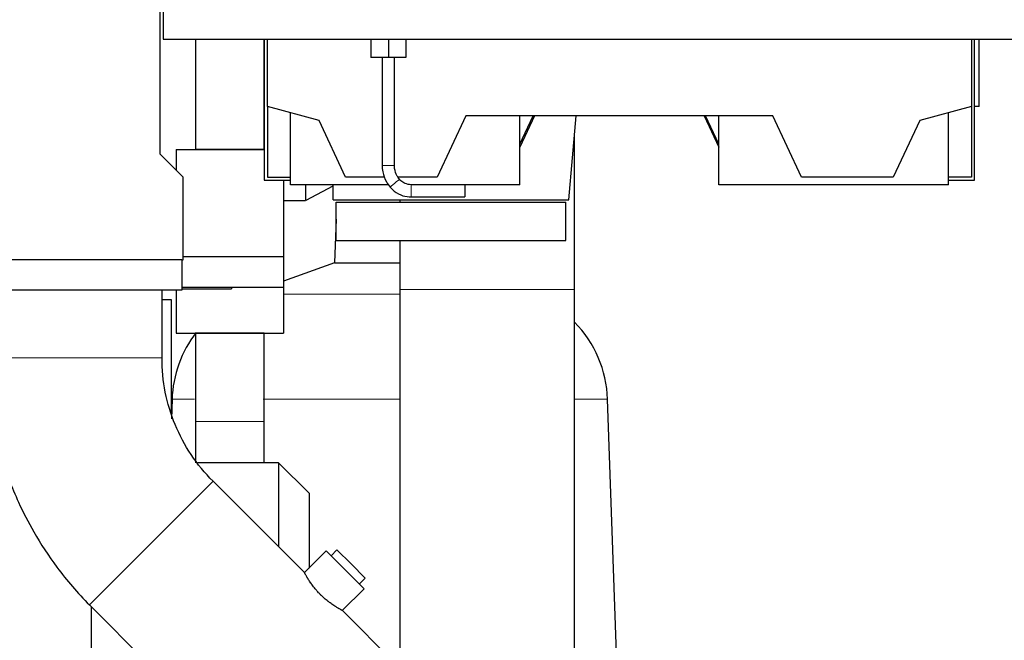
# Model space of a CAD drawing. Header units: inches. Extents: x 0 to 17820, y -10 to 12600.
# Tile 80 of 125: x 9090 to 9734, y 3077 to 3483. Entities that reach past the tile are written whole.
import ezdxf

# ---------------------------------------------------------------- set-up
doc = ezdxf.new("R2010")
doc.units = ezdxf.units.IN
doc.layers.add('1', color=7, linetype='Continuous', true_color=0xffffff)
doc.layers.add('254', color=7, linetype='Continuous', true_color=0xffffff)
doc.styles.add('latin_extended', font='simplex.shx')
doc.dimstyles.get("Standard").update_dxf_attribs({"dimtxt": 0.18, "dimasz": 0.18, "dimexe": 0.18, "dimexo": 0.0625, "dimgap": 0.09, "dimtad": 0, "dimtih": 1, "dimtoh": 1, "dimdec": 4, "dimzin": 0, "dimdsep": 46, "dimtxsty": 'Standard', "dimcen": 0.09, "dimadec": 0, "dimazin": 0, "dimtfac": 1, "dimtdec": 4, "dimtofl": 0, "dimtmove": 0, "dimatfit": 3, "dimfxl": 1, "dimtolj": 1, "dimtzin": 0, "dimarcsym": 0})

# ---------------------------------------------------------------- blocks, each defined once
blk = doc.blocks.new('_U1')
at = {"layer": '254', "color": 3, "linetype": 'Continuous', "lineweight": 13, "transparency": 16777216}
for p, q in [((9470.62, 5352.52), (10331.28, 5352.52)), ((10301.28, 3026.02), (10301.28, 5247.52)), ((8627.12, 2921.02), (10331.28, 2921.02))]:
    blk.add_line(p, q, dxfattribs=at)
at = {"layer": '254', "color": 3, "transparency": 16777216}
for points in [[(10318.78, 5247.52), (10283.78, 5247.52), (10301.28, 5352.52)], [(10283.78, 3026.02), (10318.78, 3026.02), (10301.28, 2921.02)]]:
    blk.add_solid(points, dxfattribs=at)
at = {"layer": 'Defpoints', "color": 0, "transparency": 16777216}
for p in [(9440.62, 5352.52), (10301.28, 5352.52), (8597.12, 2921.02)]:
    blk.add_point(p, dxfattribs=at)
at = {"layer": '254', "color": 2, "lineweight": 13, "transparency": 16777216, "insert": (10143.78, 3951.77), "char_height": 105, "attachment_point": 1, "rotation": 90, "style": 'latin_extended'}
blk.add_mtext('\\A1;2432', dxfattribs=at)
blk = doc.blocks.new('_U4')
at = {"layer": '254', "color": 3, "linetype": 'Continuous', "lineweight": 13, "transparency": 16777216}
for p, q in [((8597.12, 2951.02), (8597.12, 5845.52)), ((9120.62, 5379.84), (9120.62, 5845.52)), ((9015.62, 5815.52), (8702.12, 5815.52))]:
    blk.add_line(p, q, dxfattribs=at)
at = {"layer": '254', "color": 3, "transparency": 16777216}
for points in [[(8702.12, 5833.02), (8702.12, 5798.02), (8597.12, 5815.52)], [(9015.62, 5798.02), (9015.62, 5833.02), (9120.62, 5815.52)]]:
    blk.add_solid(points, dxfattribs=at)
at = {"layer": 'Defpoints', "color": 0, "transparency": 16777216}
for p in [(8597.12, 5815.52), (9120.62, 5349.84), (8597.12, 2921.02)]:
    blk.add_point(p, dxfattribs=at)
at = {"layer": '254', "color": 2, "lineweight": 13, "transparency": 16777216, "insert": (8721.37, 5973.02), "char_height": 105, "attachment_point": 1, "style": 'latin_extended'}
blk.add_mtext('\\A1;524', dxfattribs=at)

msp = doc.modelspace()

# ---------------------------------------------------------------- linework, layer by layer
at = {"layer": '1', "color": 2, "linetype": 'Continuous', "lineweight": 25}
for p, q in [((9184.121, 3693.031), (9184.121, 3470.018)), ((9182.12, 3395.017), (9182.12, 3495.576)), ((9184.121, 3470.018), (9970.121, 3470.018)), ((9250.12, 3470.019), (9250.12, 3378.018)), ((9252.12, 3426.018), (9252.12, 3470.019)), ((9319.691, 3470.018), (9319.691, 3458.018)), ((9331.191, 3470.018), (9331.191, 3458.018)), ((9342.691, 3470.018), (9342.691, 3458.018)), ((9712.12, 3470.018), (9712.12, 3426.018)), ((9714.12, 3378.018), (9714.12, 3470.019)), ((9717.12, 3426.018), (9717.12, 3470.019)), ((9331.191, 3458.018), (9319.691, 3458.018)), ((9327.121, 3458.018), (9327.121, 3387.518)), ((9342.691, 3458.018), (9331.191, 3458.018)), ((9335.121, 3387.518), (9335.121, 3458.018)), ((9252.12, 3426.018), (9252.12, 3380.018)), ((9285.89, 3416.969), (9252.12, 3426.018)), ((9712.12, 3426.018), (9678.351, 3416.969)), ((9712.12, 3426.018), (9712.12, 3380.018)), ((9717.12, 3426.018), (9714.121, 3426.018)), ((9267.12, 3375.018), (9267.12, 3421.999)), ((9303.12, 3380.018), (9285.89, 3416.969)), ((9381.773, 3420.018), (9363.12, 3380.018)), ((9582.468, 3420.018), (9381.773, 3420.018)), ((9417.12, 3401.463), (9425.773, 3420.018)), ((9417.12, 3375.018), (9417.12, 3420.018)), ((9426.705, 3420.018), (9417.12, 3399.463)), ((9449.12, 3365.018), (9453.932, 3420.018)), ((9537.536, 3420.018), (9547.121, 3399.463)), ((9547.12, 3401.463), (9538.468, 3420.018)), ((9547.12, 3375.018), (9547.12, 3420.018)), ((9601.12, 3380.018), (9582.468, 3420.018)), ((9678.351, 3416.969), (9661.12, 3380.018)), ((9697.12, 3375.018), (9697.12, 3421.999)), ((9192.62, 3398.018), (9250.12, 3398.018)), ((9192.62, 3398.018), (9192.62, 3384.516)), ((9207.12, 3398.025), (9207.12, 3398.019)), ((9197.12, 3380.018), (9182.12, 3395.017)), ((9197.12, 3326.018), (9197.12, 3380.018)), ((9250.12, 3378.018), (9267.121, 3378.018)), ((9252.12, 3380.018), (9267.121, 3380.018)), ((9262.62, 3378.017), (9262.62, 3328.018)), ((9328.759, 3380.018), (9303.12, 3380.018)), ((9363.12, 3380.018), (9337.4, 3380.018)), ((9661.12, 3380.018), (9601.12, 3380.018)), ((9712.12, 3380.018), (9697.12, 3380.018)), ((9697.12, 3378.018), (9714.12, 3378.018)), ((9331.187, 3375.018), (9267.12, 3375.018)), ((9277.12, 3375.016), (9277.12, 3364.768)), ((9277.554, 3364.998), (9295.121, 3374.339)), ((9295.12, 3365.018), (9295.12, 3375.018)), ((9381.121, 3375.018), (9346.121, 3375.018)), ((9417.12, 3375.018), (9381.12, 3375.018)), ((9381.121, 3375.018), (9381.121, 3367.018)), ((9697.12, 3375.018), (9547.12, 3375.018)), ((9262.62, 3364.768), (9277.12, 3364.768)), ((9277.386, 3364.909), (9277.555, 3364.999)), ((9295.12, 3365.018), (9449.12, 3365.018)), ((9346.121, 3367.018), (9381.121, 3367.018)), ((9297.12, 3338.518), (9297.12, 3363.518)), ((9297.12, 3363.518), (9447.12, 3363.518)), ((9447.12, 3338.518), (9447.12, 3363.518)), ((9297.068, 3352.543), (9296.074, 3324.066)), ((9297.068, 3352.543), (9297.12, 3352.543)), ((9297.12, 3338.518), (9447.12, 3338.518)), ((9197.121, 3328.018), (9262.62, 3328.018)), ((9262.62, 3328.018), (9262.62, 3308.018)), ((9196.12, 3326.018), (9056.12, 3326.018)), ((9196.12, 3326.018), (9196.12, 3306.018)), ((9196.12, 3326.018), (9197.12, 3326.018)), ((9196.12, 3326.018), (9196.12, 3306.018)), ((9296.074, 3324.066), (9262.621, 3311.89)), ((9296.074, 3324.066), (9332.12, 3324.066)), ((9332.12, 3324.066), (9338.628, 3324.066)), ((9196.119, 3307.018), (9228.62, 3307.018)), ((9196.12, 3308.018), (9262.62, 3308.018)), ((9228.62, 3308.018), (9228.62, 3307.018)), ((9262.62, 3308.019), (9262.62, 3278.018)), ((9196.12, 3306.018), (9056.12, 3306.018)), ((9196.12, 3306.018), (9056.12, 3306.018)), ((9183.27, 3261.849), (9183.27, 3306.018)), ((9192.62, 3306.019), (9192.62, 3278.018)), ((9338.58, 3306.651), (9338.58, 3059.383)), ((9452.88, 2992.242), (9452.88, 3306.651)), ((9189.37, 3299.868), (9183.27, 3299.868)), ((9189.37, 3226.608), (9189.37, 3299.868)), ((9192.62, 3278.018), (9262.62, 3278.018)), ((9250.04, 3278.016), (9250.12, 3278.016)), ((9189.816, 3234.811), (9189.37, 3222.053)), ((9482.814, 2994.589), (9474.425, 3234.811)), ((9259.32, 3193.418), (9206.652, 3193.418)), ((9259.32, 3193.418), (9259.32, 3138.637)), ((9279.32, 3173.418), (9259.32, 3193.418)), ((9276.367, 3121.594), (9216.616, 3181.344)), ((9279.32, 3173.418), (9279.32, 3124.539)), ((9290.509, 3135.736), (9276.367, 3121.594)), ((9315.257, 3110.987), (9290.509, 3135.736)), ((9297.58, 3136.443), (9293.691, 3132.554)), ((9297.58, 3136.443), (9306.772, 3127.251)), ((9306.772, 3127.251), (9315.965, 3118.058)), ((9312.075, 3114.169), (9315.965, 3118.058)), ((9301.064, 3096.794), (9315.257, 3110.987)), ((9135.794, 3100.522), (9415.723, 2820.593)), ((9137.12, 2671.018), (9137.12, 3099.192)), ((9504.975, 2892.985), (9300.948, 3097.013))]:
    msp.add_line(p, q, dxfattribs=at)
at = {"layer": '1', "color": 110, "linetype": 'Continuous', "lineweight": 13}
for p, q in [((9346.121, 3375.018), (9346.121, 3367.018)), ((9262.619, 3303.576), (9332.12, 3303.576)), ((9332.12, 3303.576), (9338.588, 3303.576)), ((9338.58, 3306.651), (9452.88, 3306.651)), ((9068.97, 3261.849), (9126.12, 3261.849)), ((9126.12, 3261.849), (9183.27, 3261.849)), ((9189.816, 3234.811), (9204.518, 3234.811)), ((9249.451, 3234.811), (9332.12, 3234.811)), ((9332.12, 3234.811), (9338.587, 3234.811)), ((9452.882, 3234.811), (9474.425, 3234.811)), ((9135.794, 3100.522), (9216.616, 3181.344))]:
    msp.add_line(p, q, dxfattribs=at)
at = {"layer": '1', "color": 2, "linetype": 'Continuous', "lineweight": 25}
for centre, start, end in [((9398.471, 3232.159), 2, 44.282188), ((9265.77, 3232.159), 142.426438, 178)]:
    msp.add_arc(centre, 76, start, end, dxfattribs=at)
at = {"layer": '1', "color": 110, "linetype": 'Continuous', "lineweight": 13}
for centre, major_axis, ratio, start_param, end_param in [((9331.121, 3387.518), (-4, 0), 0.0000013, 0, 3.1415927), ((9335.353, 3376), (-3.049, -2.59), 0.0000149, 3.1415927, 6.2831853)]:
    msp.add_ellipse(centre, major_axis=major_axis, ratio=ratio, start_param=start_param, end_param=end_param, dxfattribs=at)
at = {"layer": '1', "color": 2, "linetype": 'Continuous', "lineweight": 25}
for points, knots in [([(9205.12, 3470.019), (9205.12, 3468.018), (9205.12, 3461.775), (9205.12, 3451.212), (9205.12, 3438.249), (9205.12, 3425.054), (9205.12, 3411.618), (9205.12, 3402.583), (9205.12, 3398.022)], [0, 0, 0, 0, 0.0833903, 0.260118, 0.4401568, 0.6235246, 0.8099632, 1, 1, 1, 1]), ([(9250.12, 3398.022), (9250.12, 3404.42), (9250.12, 3417.009), (9250.12, 3435.582), (9250.12, 3453.183), (9250.12, 3464.593), (9250.12, 3470.019)], [0, 0, 0, 0, 0.2665672, 0.5245641, 0.7739137, 1, 1, 1, 1]), ([(9452.88, 3306.651), (9452.88, 3319.291), (9452.88, 3343.89), (9452.88, 3378.569), (9452.88, 3399.09), (9452.88, 3408.181)], [0, 0, 0, 0, 0.3431797, 0.6862437, 1, 1, 1, 1]), ([(9327.121, 3387.518), (9327.124, 3386.148), (9327.459, 3382.484), (9329.252, 3377.553), (9331.386, 3374.496), (9332.304, 3373.41)], [0, 0, 0, 0, 0.2643771, 0.7259054, 1, 1, 1, 1]), ([(9338.401, 3378.589), (9337.841, 3379.252), (9336.381, 3381.326), (9335.29, 3384.486), (9335.122, 3386.838), (9335.121, 3387.518)], [0, 0, 0, 0, 0.2645803, 0.7918243, 1, 1, 1, 1]), ([(9346.121, 3375.018), (9345.407, 3375.02), (9343.482, 3375.216), (9340.689, 3376.378), (9339.051, 3377.835), (9338.401, 3378.589)], [0, 0, 0, 0, 0.240106, 0.6693343, 1, 1, 1, 1]), ([(9332.304, 3373.41), (9333.134, 3372.439), (9335.566, 3370.103), (9340.357, 3367.609), (9344.239, 3367.031), (9346.121, 3367.018)], [0, 0, 0, 0, 0.2400809, 0.6514793, 1, 1, 1, 1]), ([(9205.12, 3278.016), (9205.12, 3273.202), (9205.12, 3263.572), (9205.12, 3250.732), (9205.12, 3239.491), (9205.12, 3229.887), (9205.12, 3223.492), (9205.12, 3220.313)], [0, 0, 0, 0, 0.2503171, 0.5006561, 0.6675512, 0.8347221, 1, 1, 1, 1]), ([(9250.12, 3220.313), (9250.12, 3223.492), (9250.12, 3229.887), (9250.12, 3239.491), (9250.12, 3250.732), (9250.12, 3263.572), (9250.12, 3273.202), (9250.12, 3278.016)], [0, 0, 0, 0, 0.1652779, 0.3324488, 0.4993439, 0.7496829, 1, 1, 1, 1]), ([(9068.97, 3261.849), (9069.027, 3252.516), (9070.136, 3235.567), (9074.097, 3213.067), (9078.684, 3195.942), (9083.64, 3181.368), (9090.064, 3165.775), (9100.046, 3146.305), (9115.104, 3123.44), (9128.143, 3108.272), (9135.794, 3100.522)], [0, 0, 0, 0, 0.1556334, 0.2849087, 0.3819491, 0.4525195, 0.5427645, 0.6643375, 0.8187354, 1, 1, 1, 1]), ([(9216.616, 3181.344), (9211.209, 3186.704), (9201.739, 3198.14), (9191.282, 3218.008), (9184.63, 3239.452), (9183.238, 3254.236), (9183.27, 3261.849)], [0, 0, 0, 0, 0.2518645, 0.4999782, 0.748149, 1, 1, 1, 1]), ([(9205.12, 3220.313), (9205.12, 3219.037), (9205.12, 3215.876), (9205.12, 3210.252), (9205.12, 3202.443), (9205.12, 3196.655), (9205.12, 3193.33)], [0, 0, 0, 0, 0.1391604, 0.3451265, 0.6137647, 1, 1, 1, 1]), ([(9250.12, 3193.33), (9250.12, 3196.655), (9250.12, 3202.443), (9250.12, 3210.252), (9250.12, 3215.876), (9250.12, 3219.037), (9250.12, 3220.313)], [0, 0, 0, 0, 0.3862353, 0.6548735, 0.8608396, 1, 1, 1, 1]), ([(9301.115, 3096.845), (9301.115, 3096.845), (9301.09, 3096.859), (9301.012, 3096.9), (9300.979, 3096.918), (9300.921, 3096.949), (9300.9, 3096.96), (9300.865, 3096.979), (9300.853, 3096.985), (9300.829, 3096.998), (9300.816, 3097.005), (9300.699, 3097.068), (9300.57, 3097.138), (9300.265, 3097.304), (9300.088, 3097.401), (9299.69, 3097.623), (9299.468, 3097.748), (9299.193, 3097.905), (9299.162, 3097.923), (9299.099, 3097.959), (9299.005, 3098.013), (9298.777, 3098.144), (9298.572, 3098.264), (9298.149, 3098.513), (9297.85, 3098.693), (9297.218, 3099.079), (9296.885, 3099.286), (9296.449, 3099.564), (9296.317, 3099.649), (9296.182, 3099.735), (9296.092, 3099.794), (9296.047, 3099.823), (9295.819, 3099.971), (9295.635, 3100.093), (9295.074, 3100.467), (9294.69, 3100.728), (9293.906, 3101.278), (9293.506, 3101.565), (9292.893, 3102.018), (9292.686, 3102.172), (9292.374, 3102.409), (9292.217, 3102.529), (9292.059, 3102.651), (9291.954, 3102.733), (9291.901, 3102.774), (9291.425, 3103.146), (9291.002, 3103.487), (9290.156, 3104.188), (9289.733, 3104.549), (9288.89, 3105.292), (9288.469, 3105.674), (9287.945, 3106.166), (9287.787, 3106.315), (9287.63, 3106.465), (9287.526, 3106.566), (9287.473, 3106.616), (9287.213, 3106.868), (9287.007, 3107.071), (9286.395, 3107.683), (9285.996, 3108.095), (9285.215, 3108.927), (9284.833, 3109.347), (9284.272, 3109.983), (9284.087, 3110.196), (9283.858, 3110.463), (9283.813, 3110.517), (9283.722, 3110.624), (9283.677, 3110.677), (9283.541, 3110.838), (9283.452, 3110.945), (9283.01, 3111.478), (9282.67, 3111.901), (9282.016, 3112.738), (9281.702, 3113.152), (9281.248, 3113.765), (9281.1, 3113.968), (9280.882, 3114.271), (9280.775, 3114.422), (9280.668, 3114.572), (9280.598, 3114.672), (9280.563, 3114.722), (9280.25, 3115.169), (9279.987, 3115.554), (9279.49, 3116.299), (9279.256, 3116.659), (9278.815, 3117.353), (9278.607, 3117.686), (9278.363, 3118.084), (9278.315, 3118.163), (9278.245, 3118.28), (9278.221, 3118.319), (9278.175, 3118.396), (9278.06, 3118.586), (9277.952, 3118.769), (9277.702, 3119.193), (9277.55, 3119.455), (9277.273, 3119.939), (9277.149, 3120.16), (9276.982, 3120.46), (9276.93, 3120.555), (9276.856, 3120.688), (9276.832, 3120.731), (9276.798, 3120.794), (9276.787, 3120.814), (9276.765, 3120.855), (9276.668, 3121.032), (9276.59, 3121.177), (9276.478, 3121.384), (9276.437, 3121.462), (9276.395, 3121.541), (9276.384, 3121.561), (9276.374, 3121.581), (9276.371, 3121.586), (9276.367, 3121.592), (9276.366, 3121.594), (9276.367, 3121.594)], [0, 0, 0, 0, 0.0311289, 0.0311289, 0.0467558, 0.0467558, 0.0545693, 0.0545693, 0.0584761, 0.0584761, 0.0623828, 0.0623828, 0.0936367, 0.0936367, 0.1248906, 0.1248906, 0.1561445, 0.1561445, 0.1600513, 0.1600513, 0.163958, 0.1717715, 0.1873984, 0.1873984, 0.2186523, 0.2186523, 0.2499062, 0.2499062, 0.2577197, 0.2616265, 0.2616265, 0.2655332, 0.2655332, 0.2811601, 0.2811601, 0.3124141, 0.3124141, 0.343668, 0.343668, 0.3592949, 0.3592949, 0.3671084, 0.3710151, 0.3710151, 0.3749219, 0.3749219, 0.4061758, 0.4061758, 0.4374297, 0.4374297, 0.4686836, 0.4686836, 0.4764971, 0.4804038, 0.4804038, 0.4843105, 0.4843105, 0.4999375, 0.4999375, 0.5311914, 0.5311914, 0.5624453, 0.5624453, 0.5780723, 0.5780723, 0.581979, 0.581979, 0.5858857, 0.5858857, 0.5936992, 0.5936992, 0.6249531, 0.6249531, 0.656207, 0.656207, 0.671834, 0.671834, 0.6796475, 0.6835542, 0.6835542, 0.6874609, 0.6874609, 0.7187148, 0.7187148, 0.7499687, 0.7499687, 0.7812227, 0.7812227, 0.7890361, 0.7890361, 0.7929429, 0.7929429, 0.7968496, 0.8124766, 0.8124766, 0.8437305, 0.8437305, 0.8749844, 0.8749844, 0.8906113, 0.8906113, 0.8984248, 0.8984248, 0.9023315, 0.9023315, 0.9062383, 0.9374922, 0.9374922, 0.9687461, 0.9687461, 0.984373, 0.984373, 0.9921865, 0.9921865, 1, 1, 1, 1])]:
    msp.add_open_spline(points, degree=3, knots=knots, dxfattribs=at)
for points, weights, knots in [([(9250.085, 3398.023), (9249.642, 3398.023), (9245.269, 3398.025), (9235.262, 3398.025), (9219.665, 3398.025), (9209.098, 3398.025), (9205.12, 3398.023), (9205.12, 3398.022)], [1.01611261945, 1.01027400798, 0.962959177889, 1.01661171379, 1.01661171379, 0.958470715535, 1.01661171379, 1.01661171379], [0, 0, 0, 0, 0, 0.4899586, 0.4899586, 0.4899586, 1, 1, 1, 1, 1]), ([(9250.12, 3278.016), (9250.12, 3278.016), (9246.143, 3278.017), (9235.575, 3278.017), (9219.665, 3278.017), (9209.098, 3278.017), (9205.12, 3278.016), (9205.12, 3278.016), (9205.126, 3278.016), (9205.138, 3278.016), (9205.156, 3278.016)], [1.01661171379, 1.01661171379, 0.958470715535, 1.01661171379, 1.01661171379, 0.958470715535, 1.01661171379, 1.01661171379, 1.01652185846, 1.01635274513, 1.01611413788], [0, 0, 0, 0, 0, 0.4903613, 0.4903613, 0.4903613, 0.9807227, 0.9807227, 0.9807227, 1, 1, 1, 1, 1])]:
    msp.add_rational_spline(points, weights, degree=4, knots=knots, dxfattribs=at)
for points in [[(9338.581, 3365.359), (9338.581, 3364.86), (9338.581, 3364.36), (9338.581, 3363.86)], [(9338.581, 3338.609), (9338.581, 3328.148), (9338.581, 3317.525), (9338.581, 3306.651)]]:
    msp.add_open_spline(points, degree=3, dxfattribs=at)
at = {"layer": '1', "color": 110, "linetype": 'Continuous', "lineweight": 13}
msp.add_rational_spline([(9250.12, 3220.313), (9250.12, 3220.321), (9246.143, 3220.332), (9235.575, 3220.336), (9219.665, 3220.336), (9209.098, 3220.332), (9205.12, 3220.321), (9205.12, 3220.313)], [1.01661171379, 1.01661171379, 0.958470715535, 1.01661171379, 1.01661171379, 0.958470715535, 1.01661171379, 1.01661171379], degree=4, knots=[0, 0, 0, 0, 0, 0.5, 0.5, 0.5, 1, 1, 1, 1, 1], dxfattribs=at)

# ---------------------------------------------------------------- dimensions: what is measured, and where the dimension line sits
at = {"layer": '254', "color": 2, "linetype": 'Continuous', "lineweight": 13}
dim = msp.add_linear_dim(base=(8597.120461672, 5815.517744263), p1=(9120.620461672, 5349.842405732), p2=(8597.120461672, 2921.017744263), dimstyle='Standard', override={"dimscale": 30, "dimtxt": 3.5, "dimasz": 3.5, "dimexe": 1, "dimexo": 1, "dimgap": 1.75, "dimtad": 1, "dimtih": 0, "dimtoh": 0, "dimdec": 0, "dimlfac": 1, "dimzin": 8, "dimdsep": 46, "dimlunit": 2, "dimtxsty": 'latin_extended', "dimsah": 1, "dimse1": 0, "dimse2": 0, "dimsd1": 0, "dimsd2": 0, "dimclrd": 3, "dimclre": 3, "dimclrt": 2, "dimtol": 0, "dimtm": -0.1, "dimtfac": 0.714286, "dimtdec": 3, "dimtofl": 1, "dimtmove": 0, "dimtzin": 8, "dimlwd": 13, "dimlwe": 13}, dxfattribs=at)
dim.commit()
dim.dimension.update_dxf_attribs({"geometry": '_U4', "text_midpoint": (8858.870461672, 5815.517744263), "dimtype": 160})
dim = msp.add_linear_dim(base=(10301.275950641, 5352.517744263), p1=(8597.120461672, 2921.017744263), p2=(9440.620461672, 5352.517744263), angle=90, dimstyle='Standard', override={"dimscale": 30, "dimtxt": 3.5, "dimasz": 3.5, "dimexe": 1, "dimexo": 1, "dimgap": 1.75, "dimtad": 1, "dimtih": 0, "dimtoh": 0, "dimdec": 0, "dimlfac": 1, "dimzin": 8, "dimdsep": 46, "dimlunit": 2, "dimtxsty": 'latin_extended', "dimsah": 1, "dimse1": 0, "dimse2": 0, "dimsd1": 0, "dimsd2": 0, "dimclrd": 3, "dimclre": 3, "dimclrt": 2, "dimtol": 0, "dimtm": -0.1, "dimtfac": 0.714286, "dimtdec": 3, "dimtofl": 1, "dimtmove": 0, "dimtzin": 8, "dimlwd": 13, "dimlwe": 13}, dxfattribs=at)
dim.commit()
dim.dimension.update_dxf_attribs({"geometry": '_U1', "text_midpoint": (10301.275950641, 4136.767744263), "dimtype": 160})

doc.saveas('drawing.dxf')
